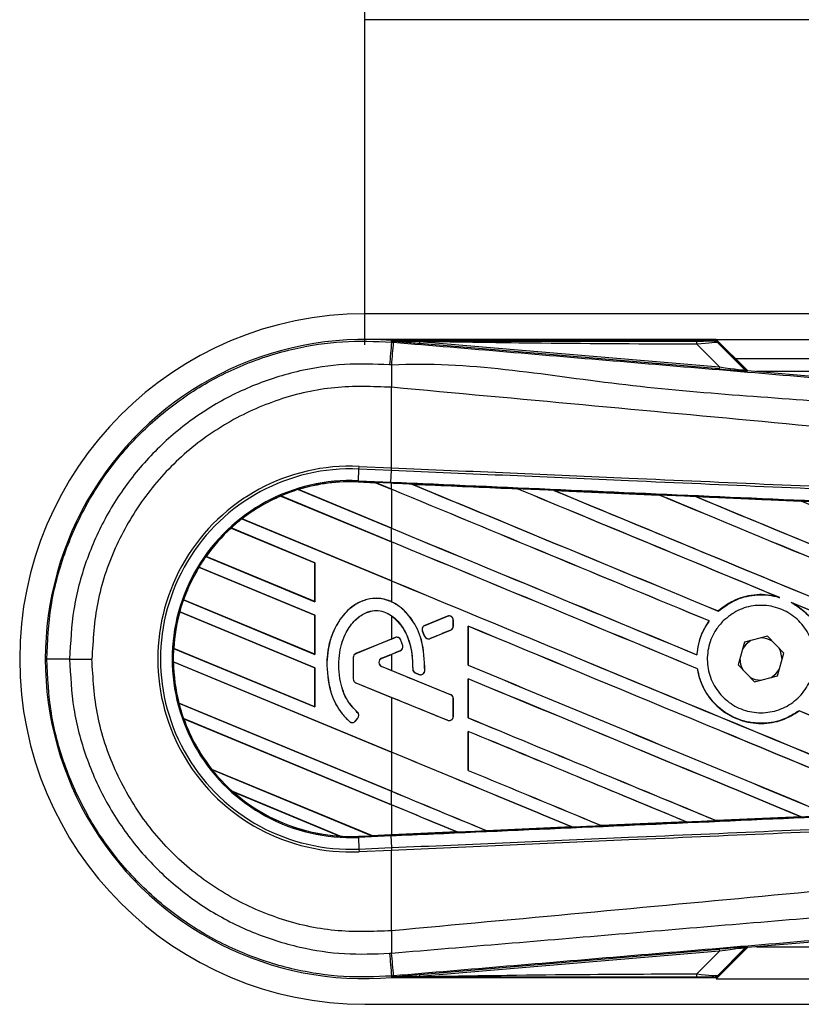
# Model space of a CAD drawing. Header units: millimetres. Extents: x 0 to 420, y 0 to 297.
# Tile 6 of 17: x 55.82 to 60.8, y 214.62 to 220.88. Entities that reach past the tile are written whole.
import ezdxf

# ---------------------------------------------------------------- set-up
doc = ezdxf.new("R2010")
doc.units = ezdxf.units.MM
doc.layers.add('QUOTE', color=174, linetype='Continuous')
doc.styles.add('SLDTEXTSTYLE3', font='TXT', dxfattribs={"width": 0.75})
doc.dimstyles.new('SLDDIMSTYLE0', dxfattribs={"dimtxt": 3, "dimasz": 3, "dimexe": 0, "dimexo": 0.0625, "dimgap": 0.75, "dimtad": 1, "dimlfac": 12.292419, "dimrnd": 1e-09, "dimzin": 12, "dimdsep": 46, "dimtxsty": 'SLDTEXTSTYLE3', "dimsah": 1, "dimcen": 0.09, "dimadec": 0, "dimazin": 3, "dimtfac": 1, "dimtdec": 3, "dimtofl": 0, "dimtmove": 0, "dimatfit": 3, "dimfxl": 0, "dimfrac": 2, "dimtolj": 1, "dimtzin": 12, "dimarcsym": 0})

# ---------------------------------------------------------------- blocks, each defined once
blk = doc.blocks.new('_D')
at = {"layer": 'QUOTE'}
for p, q in [((58.0188, 218.8151), (58.0188, 227.7033)), ((220.7207, 218.8151), (220.7207, 227.7033)), ((220.7207, 225.7033), (58.0188, 225.7033))]:
    blk.add_line(p, q, dxfattribs=at)
for points in [[(58.0188, 225.7033), (61.0188, 225.2033), (61.0188, 226.2033)], [(220.7207, 225.7033), (217.7207, 226.2033), (217.7207, 225.2033)]]:
    blk.add_solid(points, dxfattribs=at)
at = {"layer": 'QUOTE', "insert": (134.9364, 229.5705), "char_height": 3, "attachment_point": 1, "style": 'SLDTEXTSTYLE3'}
blk.add_mtext('2000', dxfattribs=at)

msp = doc.modelspace()

# ---------------------------------------------------------------- linework, layer by layer
at = {"color": 7, "linetype": 'Continuous', "lineweight": 25}
for p, q in [((87.4678, 220.88264), (58.01876, 220.88264)), ((87.4678, 219.01157), (58.01876, 219.01157)), ((60.25591, 218.84887), (58.01876, 218.84887)), ((58.18881, 218.83185), (58.18961, 218.84132)), ((58.18881, 218.83185), (58.20201, 218.83073)), ((58.18961, 218.84132), (58.18999, 218.84129)), ((58.18999, 218.84132), (58.18999, 218.84129)), ((58.19389, 218.83742), (58.18999, 218.84132)), ((60.25216, 218.84132), (58.18999, 218.84132)), ((58.19393, 218.837), (58.18999, 218.84129)), ((58.19393, 218.837), (58.19389, 218.83742)), ((58.36702, 218.83475), (58.36598, 218.82241)), ((60.27508, 218.66143), (58.36598, 218.82241)), ((58.36702, 218.83475), (60.27612, 218.67378)), ((60.27612, 218.67378), (60.1331, 218.81771)), ((60.25591, 218.84887), (87.4678, 218.84887)), ((60.45441, 218.65036), (60.25591, 218.84887)), ((60.43975, 218.65737), (60.25838, 218.83874)), ((60.26685, 218.82732), (60.43847, 218.6546)), ((60.37794, 218.72684), (87.4678, 218.72684)), ((60.27612, 218.67378), (60.27508, 218.66143)), ((60.43847, 218.6546), (60.43975, 218.65737)), ((60.45496, 218.65031), (60.45367, 218.64754)), ((60.45496, 218.65031), (65.28038, 218.24343)), ((73.06868, 218.64549), (60.51212, 218.64549)), ((58.18868, 218.54424), (58.18857, 218.54425)), ((58.18868, 218.03205), (58.18868, 218.54424)), ((57.97804, 217.94978), (57.98127, 218.02381)), ((57.98127, 218.02381), (57.98203, 218.04107)), ((58.18793, 218.01479), (57.98127, 218.02381)), ((57.98203, 218.04107), (58.18868, 218.03205)), ((58.18514, 217.94073), (58.18837, 218.01477)), ((58.18793, 218.01479), (58.18868, 218.03205)), ((58.18837, 218.01477), (58.18793, 218.01479)), ((58.18912, 218.03203), (58.18868, 218.03205)), ((57.97773, 217.94266), (57.9777, 217.94196)), ((57.9777, 217.94196), (58.08718, 217.93718)), ((57.97773, 217.94268), (57.97804, 217.94978)), ((57.97773, 217.94268), (58.08628, 217.93794)), ((57.97773, 217.94266), (57.97773, 217.94268)), ((58.08631, 217.93792), (57.97773, 217.94266)), ((57.97804, 217.94978), (58.18514, 217.94073)), ((58.18483, 217.93364), (58.08628, 217.93794)), ((58.18868, 217.89552), (58.08628, 217.93794)), ((58.08718, 217.93718), (58.08631, 217.93792)), ((58.08718, 217.93718), (58.18868, 217.89514)), ((58.18483, 217.93364), (58.18514, 217.94073)), ((58.18868, 217.93347), (58.18483, 217.93364)), ((58.18868, 217.89552), (58.18868, 217.93347)), ((58.31876, 217.92777), (58.31869, 217.92779)), ((58.31876, 217.92777), (58.32167, 217.92694)), ((57.59444, 217.89318), (58.18868, 217.64703)), ((57.59447, 217.89317), (57.59444, 217.89318)), ((57.59601, 217.89291), (57.59447, 217.89317)), ((58.18868, 217.64742), (57.59601, 217.89291)), ((58.18868, 217.89514), (58.18868, 217.64742)), ((58.98935, 217.89843), (58.9894, 217.89841)), ((58.99026, 217.89767), (58.9894, 217.89841)), ((59.22221, 217.88821), (59.89265, 217.85872)), ((59.22231, 217.88818), (59.22221, 217.88821)), ((59.22231, 217.88818), (59.2252, 217.88736)), ((57.48432, 217.85267), (57.48434, 217.85266)), ((58.18868, 217.56092), (57.48432, 217.85267)), ((57.48434, 217.85266), (57.48479, 217.85209)), ((57.48479, 217.85209), (58.18868, 217.56053)), ((59.89265, 217.85872), (59.89274, 217.85867)), ((59.8936, 217.85795), (59.89274, 217.85867)), ((60.12655, 217.84841), (60.79616, 217.81882)), ((60.12672, 217.84835), (60.12655, 217.84841)), ((60.12672, 217.84835), (60.12959, 217.84753)), ((60.79616, 217.81882), (60.79635, 217.81873)), ((60.79719, 217.81801), (60.79635, 217.81873)), ((57.2366, 217.7068), (58.18868, 217.31243)), ((57.23662, 217.70679), (57.2366, 217.7068)), ((57.23768, 217.70673), (57.23662, 217.70679)), ((58.18868, 217.31282), (57.23768, 217.70673)), ((57.70129, 217.4282), (57.16802, 217.64908)), ((57.16802, 217.64908), (57.16804, 217.64907)), ((57.16804, 217.64907), (57.16846, 217.64852)), ((57.16846, 217.64852), (57.70058, 217.42811)), ((58.18868, 217.56092), (58.18868, 217.64703)), ((58.18868, 217.56053), (58.18868, 217.31282)), ((57.00728, 217.46718), (57.70129, 217.17971)), ((57.0073, 217.46718), (57.00728, 217.46718)), ((57.00817, 217.4672), (57.0073, 217.46718)), ((57.70058, 217.18039), (57.00817, 217.4672)), ((57.70129, 217.4282), (57.70058, 217.42811)), ((57.70058, 217.42811), (57.70058, 217.18039)), ((57.70129, 217.17971), (57.70129, 217.4282)), ((57.70129, 217.09359), (56.96289, 217.39945)), ((56.96289, 217.39945), (56.96291, 217.39944)), ((56.96291, 217.39944), (56.96338, 217.39886)), ((56.96338, 217.39886), (57.70058, 217.0935)), ((58.18868, 217.31243), (58.18868, 217.17932)), ((56.86453, 217.19171), (57.70129, 216.84511)), ((56.86455, 217.1917), (56.86453, 217.19171)), ((56.86531, 217.19177), (56.86455, 217.1917)), ((57.70058, 216.84579), (56.86531, 217.19177)), ((57.70058, 217.18039), (57.70129, 217.17971)), ((60.6507, 217.20953), (60.65981, 217.20613)), ((60.73352, 217.17558), (60.74237, 217.17153)), ((57.70129, 216.75899), (56.84056, 217.11552)), ((56.84056, 217.11552), (56.84058, 217.1155)), ((56.84058, 217.1155), (56.84113, 217.11489)), ((56.84113, 217.11489), (57.70058, 216.7589)), ((60.26896, 217.12025), (60.26852, 217.12082)), ((57.70129, 217.09359), (57.70058, 217.0935)), ((57.70058, 217.0935), (57.70058, 216.84579)), ((57.70129, 216.84511), (57.70129, 217.09359)), ((58.18868, 217.09053), (58.18868, 216.94207)), ((58.54516, 217.08723), (58.40017, 217.02804)), ((58.54516, 217.08723), (58.54502, 217.08757)), ((58.58202, 217.06247), (58.58238, 217.06247)), ((58.58202, 217.02405), (58.58202, 217.06247)), ((58.58238, 217.02405), (58.58238, 217.06247)), ((60.21074, 217.05729), (60.21164, 217.05731)), ((58.38571, 216.99272), (58.38538, 216.99258)), ((58.39942, 216.95989), (58.38538, 216.99258)), ((58.38571, 216.99272), (58.39975, 216.96003)), ((58.40017, 217.02804), (58.40004, 217.02837)), ((58.43443, 216.94583), (58.56538, 216.99929)), ((58.56538, 216.99929), (58.56552, 216.99895)), ((58.58202, 217.02405), (58.58238, 217.02405)), ((58.67611, 217.0244), (58.67611, 216.77594)), ((58.67679, 217.02375), (58.67611, 217.0244)), ((58.67679, 216.77603), (58.67679, 217.02375)), ((58.18868, 216.94207), (57.96162, 216.84937)), ((58.21224, 216.95131), (57.96175, 216.84904)), ((58.18868, 216.94207), (58.2121, 216.95164)), ((58.21224, 216.95131), (58.2121, 216.95164)), ((58.24708, 216.93673), (58.24741, 216.93686)), ((58.39975, 216.96003), (58.39942, 216.95989)), ((58.43443, 216.94583), (58.43457, 216.9455)), ((60.58124, 216.9598), (60.43561, 216.92261)), ((60.68626, 216.85229), (60.58124, 216.9598)), ((56.80189, 216.88305), (57.70129, 216.51051)), ((56.80191, 216.88305), (56.80189, 216.88305)), ((56.80261, 216.88313), (56.80191, 216.88305)), ((57.70058, 216.51118), (56.80261, 216.88313)), ((58.12608, 216.81993), (58.24444, 216.86826)), ((58.24444, 216.86826), (58.24458, 216.86793)), ((58.25992, 216.90081), (58.26026, 216.90091)), ((60.43561, 216.92261), (60.39501, 216.7779)), ((56.14032, 216.81509), (56.28182, 216.81509)), ((57.70058, 216.84579), (57.70129, 216.84511)), ((57.94511, 216.82428), (57.94476, 216.82428)), ((57.94476, 216.82428), (57.94476, 216.6887)), ((57.94511, 216.82428), (57.94511, 216.6887)), ((57.96175, 216.84904), (57.96162, 216.84937)), ((58.12608, 216.81993), (58.12621, 216.8196)), ((58.12621, 216.8196), (58.18868, 216.84511)), ((58.18868, 216.84511), (58.18868, 216.7426)), ((60.13301, 216.84192), (60.13234, 216.84258)), ((60.64566, 216.70758), (60.68626, 216.85229)), ((60.67482, 216.81151), (60.67487, 216.81509)), ((56.79997, 216.79772), (56.79999, 216.79771)), ((58.18868, 216.2225), (56.79997, 216.79772)), ((56.79999, 216.79771), (56.8007, 216.79704)), ((56.8007, 216.79704), (58.18868, 216.22212)), ((57.70129, 216.75899), (57.70058, 216.7589)), ((57.70058, 216.7589), (57.70058, 216.51118)), ((57.70129, 216.51051), (57.70129, 216.75899)), ((57.77656, 216.77275), (57.7762, 216.77275)), ((58.12608, 216.76778), (58.12621, 216.76811)), ((58.56538, 216.58842), (58.12608, 216.76778)), ((58.18868, 216.7426), (58.12621, 216.76811)), ((58.32399, 216.75207), (58.32363, 216.75207)), ((58.40059, 216.74084), (58.40094, 216.74082)), ((58.67611, 216.77594), (58.67679, 216.77603)), ((60.13606, 216.75365), (60.13676, 216.75374)), ((60.39501, 216.7779), (60.50004, 216.67038)), ((57.94511, 216.6887), (57.94476, 216.6887)), ((58.34041, 216.72741), (58.34027, 216.72708)), ((58.36342, 216.71739), (58.34027, 216.72708)), ((58.34041, 216.72741), (58.36356, 216.71772)), ((58.36356, 216.71772), (58.36342, 216.71739)), ((58.67611, 216.68979), (58.67611, 216.44134)), ((58.67679, 216.68914), (58.67611, 216.68979)), ((58.67679, 216.44143), (58.67679, 216.68914)), ((60.50004, 216.67038), (60.64566, 216.70758)), ((57.96175, 216.66394), (57.96162, 216.66361)), ((57.96162, 216.66361), (58.18868, 216.5709)), ((57.96175, 216.66394), (58.54516, 216.42574)), ((58.18868, 216.5709), (58.18868, 216.2225)), ((58.56538, 216.58842), (58.56552, 216.58876)), ((58.58202, 216.45051), (58.58202, 216.56366)), ((58.58202, 216.56366), (58.58238, 216.56366)), ((58.58238, 216.45051), (58.58238, 216.56366)), ((56.83524, 216.53463), (58.18868, 215.97402)), ((56.83526, 216.53463), (56.83524, 216.53463)), ((56.83596, 216.53472), (56.83526, 216.53463)), ((58.18868, 215.9744), (56.83596, 216.53472)), ((57.70058, 216.51118), (57.70129, 216.51051)), ((60.78306, 216.48583), (60.78349, 216.48527)), ((56.8654, 216.43602), (56.86543, 216.436)), ((58.18868, 215.8879), (56.8654, 216.43602)), ((56.86543, 216.436), (56.86646, 216.4352)), ((56.86646, 216.4352), (58.18868, 215.88751)), ((57.95954, 216.42102), (57.97432, 216.43874)), ((57.95981, 216.42079), (57.97459, 216.43851)), ((57.97134, 216.47605), (57.97157, 216.47632)), ((57.97432, 216.43874), (57.97459, 216.43851)), ((58.54516, 216.42574), (58.54502, 216.42541)), ((58.58202, 216.45051), (58.58238, 216.45051)), ((58.67611, 216.44134), (58.67679, 216.44143)), ((57.92138, 216.41802), (57.92115, 216.41776)), ((57.95954, 216.42102), (57.95981, 216.42079)), ((58.67611, 216.35519), (58.67611, 216.10674)), ((58.67679, 216.35454), (58.67611, 216.35519)), ((58.67679, 216.10682), (58.67679, 216.35454)), ((58.18868, 216.22212), (58.18868, 215.9744)), ((57.04452, 216.11334), (58.06353, 215.69125)), ((57.04455, 216.11333), (57.04452, 216.11334)), ((57.04544, 216.11334), (57.04455, 216.11333)), ((58.0628, 215.69194), (57.04544, 216.11334)), ((58.67611, 216.10674), (58.67679, 216.10682)), ((57.86261, 215.68836), (57.17837, 215.97178)), ((57.17837, 215.97178), (57.17844, 215.97174)), ((57.17844, 215.97174), (57.18122, 215.97022)), ((57.18122, 215.97022), (57.85949, 215.68926)), ((58.18868, 215.8879), (58.18868, 215.97402)), ((58.18868, 215.88751), (58.18868, 215.69744)), ((60.79579, 215.81135), (60.25538, 215.78746)), ((60.79328, 215.812), (60.79557, 215.81142)), ((60.79557, 215.81142), (60.79579, 215.81135)), ((58.79423, 215.72322), (59.33637, 215.74701)), ((59.33646, 215.74699), (58.79426, 215.7232)), ((59.33403, 215.74761), (59.33637, 215.74701)), ((59.33637, 215.74701), (59.33646, 215.74699)), ((59.52482, 215.7553), (59.52413, 215.75597)), ((59.52488, 215.75527), (59.52482, 215.7553)), ((60.06633, 215.77912), (59.52488, 215.75527)), ((60.06388, 215.77975), (60.0662, 215.77916)), ((60.0662, 215.77916), (60.06633, 215.77912)), ((60.25528, 215.78751), (60.25459, 215.78817)), ((60.25538, 215.78746), (60.25528, 215.78751)), ((57.85949, 215.68926), (57.86254, 215.68838)), ((57.86254, 215.68838), (57.86261, 215.68836)), ((57.97773, 215.68751), (58.06353, 215.69125)), ((57.97773, 215.68751), (57.97804, 215.68041)), ((58.18514, 215.68945), (57.97804, 215.68041)), ((57.97804, 215.68041), (57.98127, 215.60637)), ((58.0628, 215.69194), (58.18868, 215.69744)), ((58.0635, 215.69127), (58.0628, 215.69194)), ((58.0635, 215.69127), (58.18483, 215.69657)), ((58.18483, 215.69655), (58.06353, 215.69125)), ((58.18868, 215.69672), (58.18483, 215.69655)), ((58.18483, 215.69657), (58.18483, 215.69655)), ((58.18514, 215.68945), (58.18837, 215.61541)), ((58.60615, 215.71496), (58.18868, 215.69672)), ((58.60374, 215.71558), (58.60609, 215.71498)), ((58.60609, 215.71498), (58.60615, 215.71496)), ((58.79423, 215.72322), (58.79353, 215.72389)), ((58.79426, 215.7232), (58.79423, 215.72322)), ((57.98127, 215.60637), (58.18793, 215.61539)), ((58.18793, 215.61539), (58.18837, 215.61541)), ((58.18793, 215.61539), (58.18868, 215.59813)), ((57.98127, 215.60637), (57.98203, 215.58911)), ((58.18868, 215.59813), (57.98203, 215.58911)), ((58.18868, 215.59813), (58.18912, 215.59815)), ((58.18868, 215.08595), (58.18868, 215.59813)), ((65.28038, 215.38675), (60.45496, 214.97988)), ((58.18868, 215.08595), (58.18857, 215.08594)), ((60.45367, 214.98264), (60.45496, 214.97988)), ((60.51212, 214.9847), (73.06868, 214.9847)), ((58.36598, 214.80778), (60.27508, 214.96875)), ((60.27612, 214.95641), (58.36702, 214.79543)), ((60.1331, 214.81247), (60.27612, 214.95641)), ((60.25591, 214.78132), (60.45441, 214.97982)), ((60.25838, 214.79144), (60.43975, 214.97281)), ((60.43847, 214.97558), (60.26685, 214.80286)), ((60.27508, 214.96875), (60.27612, 214.95641)), ((60.43975, 214.97281), (60.43847, 214.97558)), ((58.20202, 214.79945), (58.18881, 214.79834)), ((58.18881, 214.79834), (58.18961, 214.78886)), ((58.36598, 214.80778), (58.36702, 214.79543)), ((58.18999, 214.7889), (58.18961, 214.78886)), ((58.18999, 214.7889), (58.19393, 214.79318)), ((58.19389, 214.79277), (58.18999, 214.78886)), ((58.18999, 214.7889), (58.18999, 214.78886)), ((58.18999, 214.78886), (60.25216, 214.78886)), ((58.19389, 214.79277), (58.19393, 214.79318)), ((60.25591, 214.78132), (137.41728, 214.78132)), ((58.01876, 214.61862), (137.41728, 214.61862))]:
    msp.add_line(p, q, dxfattribs=at)
at = {"color": 7, "linetype": 'Continuous', "lineweight": 25, "flags": 128}
for points in [[(58.36702, 218.83475), (58.27007, 218.83624), (58.19389, 218.83742)], [(60.47665, 216.93309), (60.44572, 216.91001), (60.42417, 216.88183)], [(60.67487, 216.81509), (60.66465, 216.86646), (60.65666, 216.88259)], [(60.60462, 216.6971), (60.63555, 216.72018), (60.6571, 216.74836)], [(58.19389, 214.79277), (58.29085, 214.79426), (58.36702, 214.79543)]]:
    msp.add_lwpolyline(points, dxfattribs=at)
at = {"color": 7, "linetype": 'Continuous', "lineweight": 25}
for centre, radius, start, end in [((58.01876, 216.81509), 2.19648, 90, 270), ((58.01876, 216.81509), 2.03342, 85.180275, 274.819725), ((267.51103, 201.06915), 210.07453, 175.1496061, 175.1892913), ((-12.35995, 224.66755), 70.80296, 355.1535701, 355.2713162), ((60.04633, 218.82109), 0.08683, 357.771186, 11.517831), ((81.67747, 218.40103), 23.48933, 179.305525, 179.650671), ((60.45573, 218.67186), 0.02441, 225.001639, 265.178637), ((57.9285, 216.81509), 1.22715, 87.5, 272.5), ((57.9285, 216.81509), 1.20987, 87.5, 272.5), ((57.9285, 216.81509), 1.13577, 87.5, 272.5), ((57.9285, 216.81509), 1.12866, 87.5, 107.216511), ((57.9285, 216.81509), 1.12864, 87.5, 107.214901), ((57.9285, 216.81509), 1.12794, 87.5, 107.144323), ((57.9285, 216.81509), 1.12866, 107.216511, 113.17547), ((57.9285, 216.81509), 1.12866, 113.17547, 127.809083), ((57.9285, 216.81509), 1.12864, 113.17491, 127.808206), ((57.9285, 216.81509), 1.12794, 113.165044, 127.767518), ((57.9285, 216.81509), 1.12866, 127.809083, 132.360277), ((57.9285, 216.81509), 1.12866, 132.360277, 144.707169), ((57.9285, 216.81509), 1.12864, 132.360129, 144.706662), ((57.9285, 216.81509), 1.12794, 132.363076, 144.680394), ((57.9285, 216.81509), 1.12866, 144.707169, 148.819021), ((57.9285, 216.81509), 1.12866, 148.819021, 160.507577), ((57.9285, 216.81509), 1.12864, 148.819155, 160.507348), ((57.9285, 216.81509), 1.12794, 148.831691, 160.491437), ((57.9285, 216.81509), 1.12866, 160.507577, 164.563069), ((57.9285, 216.81509), 1.12866, 164.563069, 176.548142), ((57.9285, 216.81509), 1.12864, 164.563472, 176.548182), ((57.9285, 216.81509), 1.12794, 164.585759, 176.541662), ((58.55527, 217.06247), 0.02675, 0, 112.209257), ((58.41028, 217.00328), 0.02675, 112.209257, 203.245837), ((58.55527, 217.02405), 0.02675, 292.209268, 0), ((58.22235, 216.92655), 0.02675, 22.378703, 112.209291), ((58.42432, 216.97059), 0.02675, 203.245837, 292.209268), ((60.54064, 216.81509), 0.13423, 58.469513, 90.187292), ((57.9285, 216.81509), 1.12866, 176.548142, 180.881798), ((58.23434, 216.89302), 0.02675, 292.209261, 16.934979), ((56.11035, 98.23944), 118.57565, 89.9855185, 90.0558104), ((57.97186, 216.82428), 0.0271, 112.209291, 180), ((57.97186, 216.82428), 0.02675, 112.209291, 180), ((58.13673, 216.79386), 0.02817, 112.209261, 247.790711), ((58.13673, 216.79386), 0.02781, 112.209261, 247.790711), ((60.54064, 216.81509), 0.13423, 178.469513, 210.187292), ((57.9285, 216.81509), 1.12866, 180.881798, 194.388305), ((57.9285, 216.81509), 1.12864, 180.882524, 194.388686), ((57.9285, 216.81509), 1.12794, 180.91722, 194.393139), ((58.35074, 216.75208), 0.02675, 180.034995, 247.290493), ((58.37389, 216.74239), 0.02675, 247.290493, 356.671349), ((57.97186, 216.6887), 0.0271, 180, 247.790712), ((57.97186, 216.6887), 0.02675, 180, 247.790712), ((60.54064, 216.81509), 0.13423, 238.469513, 270.187292), ((58.55527, 216.56366), 0.02675, 0, 67.790711), ((57.9285, 216.81509), 1.12866, 194.388305, 199.625039), ((57.9285, 216.81509), 1.12866, 199.625039, 218.444711), ((57.9285, 216.81509), 1.12864, 199.626296, 218.445888), ((57.9285, 216.81509), 1.12794, 199.682367, 218.473259), ((57.95378, 216.45587), 0.02675, 320.16689, 48.977091), ((57.95378, 216.45587), 0.0271, 320.16689, 48.977091), ((58.55527, 216.45051), 0.02675, 247.790712, 0), ((57.939, 216.43815), 0.0271, 228.805903, 320.16689), ((57.939, 216.43815), 0.02675, 228.805903, 320.16689), ((57.9285, 216.81509), 1.12866, 218.444711, 228.346907), ((57.9285, 216.81509), 1.12866, 228.346907, 266.653093), ((57.9285, 216.81509), 1.12864, 228.350563, 266.649437), ((57.9285, 216.81509), 1.12794, 228.507547, 266.492453), ((57.9285, 216.81509), 1.12866, 266.653093, 272.5), ((81.67746, 215.22915), 23.48933, 180.349329, 180.694477), ((60.45573, 214.95832), 0.02441, 94.821363, 134.998361), ((267.51103, 232.56103), 210.07453, 184.8107087, 184.8503939), ((-20.59203, 208.2684), 79.06425, 4.7382817, 4.8437242), ((60.04633, 214.80909), 0.08683, 348.482169, 2.228814)]:
    msp.add_arc(centre, radius, start, end, dxfattribs=at)
for centre, major_axis, ratio, start_param, end_param in [((60.06568, 218.83963), (0.17241, -0.0004), 0.0065928, 5.1035854, 6.2804722), ((60.06568, 218.79896), (0.20145, 0.02794), 0.0487304, 0.0458928, 1.2227796), ((60.16501, 218.67261), (0.28866, -0.02506), 0.0060141, 5.1041157, 6.2810026), ((60.16706, 218.69692), (0.27146, -0.04248), 0.0239119, 5.1295592, 6.306446), ((60.45701, 218.67463), (0.01028, 0.02214), 0.9999568, 2.7909675, 3.4922178), ((58.02039, 217.96522), (0.06593, -0.02731), 0.0029846, 0.0092528, 0.0351255), ((58.18868, 218.6408), (69.78241, -28.90702), 0.0080625, 4.7175918, 4.7455439), ((58.18868, 216.71423), (69.74211, -3.04593), 0.0174384, 1.5600642, 1.5696511), ((58.18868, 218.6408), (69.74174, -28.89017), 0.0080625, 4.7176356, 4.7455551), ((58.18868, 217.23636), (69.78241, -28.90702), 0.0080625, 1.5451428, 1.5741362), ((58.18868, 217.23636), (69.74174, -28.89017), 0.0080625, 1.5451387, 1.5741362), ((58.18868, 217.57096), (69.78241, -28.90702), 0.0080625, 1.538717, 1.5626622), ((58.18868, 217.57096), (69.74174, -28.89017), 0.0080625, 1.5388271, 1.5626424), ((58.18868, 218.9754), (69.78241, -28.90702), 0.0080625, 4.73054, 4.7977625), ((58.18868, 218.9754), (69.74174, -28.89017), 0.0080625, 4.7305916, 4.797783), ((58.18868, 216.71423), (69.74211, -3.04593), 0.0174384, 1.5471095, 1.5566952), ((58.18868, 217.90557), (69.78241, -28.90702), 0.0080625, 1.4844685, 1.5497155), ((58.18868, 217.90557), (69.74174, -28.89017), 0.0080625, 1.4844738, 1.5496877), ((58.18868, 219.31001), (69.78241, -28.90702), 0.0080625, 4.7435023, 4.8082676), ((58.18868, 219.31001), (69.74174, -28.89017), 0.0080625, 4.7435622, 4.8082852), ((58.18868, 216.71423), (69.74211, -3.04593), 0.0174384, 1.534147, 1.5437245), ((58.18868, 218.24017), (69.78241, -28.90702), 0.0080625, 1.4920007, 1.5367618), ((58.18868, 218.3062), (69.74174, -28.89017), 0.0080625, 4.7157288, 4.7436017), ((58.18868, 218.3062), (69.78241, -28.90702), 0.0080625, 4.7157288, 4.743595), ((58.18868, 216.90175), (69.78241, -28.90702), 0.0080625, 1.5462162, 1.5741362), ((58.18868, 216.90175), (69.74174, -28.89017), 0.0080625, 1.54621, 1.5741362), ((58.18868, 217.97159), (69.74174, -28.89017), 0.0080625, 4.7157288, 4.7663143), ((58.18868, 217.97159), (69.78241, -28.90702), 0.0080625, 4.7157288, 4.7662988), ((58.18868, 217.57096), (69.78241, -28.90702), 0.0080625, 1.4949342, 1.5376601), ((58.18868, 217.57096), (69.74174, -28.89017), 0.0080625, 1.4949375, 1.5375119), ((58.18868, 217.59986), (69.78242, 28.493), 0.0080793, 4.7121189, 4.7141966), ((58.18868, 216.18732), (69.78242, 28.49302), 0.0080793, 1.5620973, 1.5639738), ((58.18868, 216.56715), (69.78241, -28.90702), 0.0080625, 1.5263102, 1.5671512), ((58.18868, 216.56715), (69.74174, -28.89017), 0.0080625, 1.5263198, 1.5671374), ((58.18868, 216.18732), (69.78242, 28.49301), 0.0080793, 1.5666964, 1.5674975), ((58.18868, 217.40039), (69.78242, -28.49305), 0.0080793, 4.7156879, 4.721088), ((58.18868, 217.63699), (69.78241, -28.90702), 0.0080625, 4.7227138, 4.7558224), ((58.18868, 217.63699), (69.74174, -28.89017), 0.0080625, 4.7227276, 4.7558335), ((58.18868, 216.23255), (69.78241, -28.90702), 0.0080625, 1.5367672, 1.5671512), ((58.18868, 216.23255), (69.74174, -28.89017), 0.0080625, 1.5367814, 1.5671374), ((58.18868, 215.91312), (69.78242, -28.49305), 0.0080793, 1.5689888, 1.5740952), ((58.18868, 216.90175), (69.78241, -28.90702), 0.0080625, 1.5158534, 1.5369497), ((58.18868, 216.90175), (69.74174, -28.89017), 0.0080625, 1.5158593, 1.5369218), ((58.18868, 217.30238), (69.78241, -28.90702), 0.0080625, 4.7227138, 4.7453492), ((58.18868, 217.30238), (69.74174, -28.89017), 0.0080625, 4.7227276, 4.7453552), ((58.18868, 215.89794), (69.78241, -28.90702), 0.0080625, 1.5472259, 1.5671512), ((58.18868, 215.89794), (69.74174, -28.89017), 0.0080625, 1.5472453, 1.5671374), ((58.18868, 215.56334), (69.78241, -28.90702), 0.0080625, 1.5576876, 1.5741362), ((58.18868, 215.56334), (69.74174, -28.89017), 0.0080625, 1.5577128, 1.5741362), ((58.18868, 216.96778), (69.78241, -28.90702), 0.0080625, 4.7227138, 4.7348779), ((58.18868, 216.96778), (69.74174, -28.89017), 0.0080625, 4.7227276, 4.7348783), ((58.18868, 216.63318), (69.74174, -28.89017), 0.0080625, 4.7157288, 4.7244015), ((58.18868, 216.63318), (69.78241, -28.90702), 0.0080625, 4.7157288, 4.724407), ((58.18868, 215.22874), (69.78241, -28.90702), 0.0080625, 1.5681537, 1.5741362), ((58.18868, 215.22874), (69.74174, -28.89017), 0.0080625, 1.5681848, 1.5741362), ((58.18868, 216.91595), (69.74211, 3.04593), 0.0174384, 4.7412538, 4.7489822), ((58.18868, 216.91595), (69.74211, 3.04593), 0.0174384, 4.7203001, 4.7280508), ((58.18868, 216.91595), (69.74211, 3.04593), 0.0174384, 4.7307768, 4.7385182), ((58.11685, 215.66918), (0.05335, -0.0221), 0.0036879, 3.1511368, 3.1770094), ((58.18868, 216.91595), (69.74211, 3.04593), 0.0174384, 4.7116274, 4.7175787), ((60.16501, 214.95758), (0.28866, 0.02506), 0.0060141, 0.0021827, 1.1790696), ((60.16706, 214.93326), (0.27146, 0.04248), 0.0239119, 6.2599246, 7.4368114), ((60.45701, 214.95556), (-0.01028, 0.02214), 0.9999568, 5.9325602, 6.6338104), ((60.06568, 214.83123), (0.20145, -0.02794), 0.0487304, 5.0604057, 6.2372925), ((60.06568, 214.79055), (0.17241, 0.0004), 0.0065928, 0.0027131, 1.1795999)]:
    msp.add_ellipse(centre, major_axis=major_axis, ratio=ratio, start_param=start_param, end_param=end_param, dxfattribs=at)
for points, knots in [([(55.99485, 216.81504), (56.00025, 216.9272), (56.01121, 217.15479), (56.09944, 217.48508), (56.23907, 217.79928), (56.42881, 218.08283), (56.66532, 218.33283), (56.93802, 218.53762), (57.24401, 218.69543), (57.55922, 218.79453), (57.87839, 218.84411), (58.08453, 218.83597), (58.18881, 218.83185)], [0, 0, 0, 0, 0.100465, 0.2038434, 0.3043094, 0.4076889, 0.5081552, 0.611535, 0.7120023, 0.8153833, 0.9066108, 1, 1, 1, 1]), ([(58.19389, 218.83742), (58.55544, 218.83763), (59.20102, 218.838), (59.84714, 218.8383), (60.13142, 218.83843)], [0, 0, 0, 0, 0.56002694, 1, 1, 1, 1]), ([(58.36598, 218.82241), (58.34936, 218.82381), (58.30011, 218.82797), (58.2422, 218.83285), (58.20203, 218.8363), (58.19393, 218.837)], [0, 0, 0, 0, 0.2892673, 0.8568296, 1, 1, 1, 1]), ([(58.20201, 218.83073), (58.68281, 218.79022), (59.64442, 218.70919), (61.08639, 218.58802), (62.96477, 218.43046), (64.35896, 218.31402), (65.27402, 218.23759)], [0, 0, 0, 0, 0.2036202, 0.4072406, 0.6109477, 1, 1, 1, 1]), ([(60.1331, 218.81771), (59.80347, 218.81909), (59.21482, 218.82154), (58.62608, 218.83071), (58.36702, 218.83475)], [0, 0, 0, 0, 0.5599741, 1, 1, 1, 1]), ([(60.23809, 218.83923), (60.23934, 218.83962), (60.24158, 218.84032), (60.24892, 218.84101), (60.25216, 218.84132)], [0, 0, 0, 0, 0.5593923, 1, 1, 1, 1]), ([(60.26685, 218.82732), (60.26208, 218.83109), (60.25357, 218.83784), (60.24282, 218.83881), (60.23809, 218.83923)], [0, 0, 0, 0, 0.56, 1, 1, 1, 1]), ([(60.25838, 218.83874), (60.25783, 218.83922), (60.25652, 218.84034), (60.2543, 218.84119), (60.25273, 218.84128), (60.25216, 218.84132)], [0, 0, 0, 0, 0.3193957, 0.7481913, 1, 1, 1, 1]), ([(60.25838, 218.83874), (60.261, 218.83557), (60.26566, 218.82993), (60.26649, 218.82811), (60.26685, 218.82732)], [0, 0, 0, 0, 0.560586, 1, 1, 1, 1]), ([(58.17656, 218.68686), (58.08092, 218.69062), (57.88964, 218.69813), (57.59479, 218.65294), (57.3013, 218.56051), (57.01814, 218.41557), (56.76401, 218.22447), (56.54483, 217.99415), (56.36807, 217.7297), (56.23829, 217.43981), (56.15609, 217.13186), (56.14557, 216.92068), (56.14032, 216.81509)], [0, 0, 0, 0, 0.0923036, 0.1846071, 0.2865385, 0.3884688, 0.490398, 0.5923288, 0.694247, 0.7961664, 0.8980845, 1, 1, 1, 1]), ([(58.18986, 218.68574), (58.18986, 218.68574), (58.18542, 218.68611), (58.18099, 218.68648), (58.17656, 218.68686)], [0, 0, 0, 0, 0.0003655, 1, 1, 1, 1]), ([(65.27481, 218.0915), (64.35872, 218.16638), (62.96249, 218.28049), (61.08108, 218.45031), (59.6352, 218.53383), (58.6728, 218.71004), (58.18986, 218.68574), (58.18986, 218.68574)], [0, 0, 0, 0, 0.3887669, 0.5925279, 0.7962893, 0.9999993, 1, 1, 1, 1]), ([(58.18857, 218.54425), (58.06779, 218.54856), (57.82587, 218.5572), (57.46951, 218.47638), (57.13825, 218.32632), (56.8437, 218.11235), (56.60109, 217.84036), (56.42008, 217.52483), (56.30312, 217.178), (56.28891, 216.93597), (56.28182, 216.81509)], [0, 0, 0, 0, 0.1248804, 0.2501396, 0.3746494, 0.4998125, 0.6247642, 0.7495577, 0.8749238, 1, 1, 1, 1]), ([(65.27421, 217.84858), (65.24688, 217.85297), (65.07823, 217.88004), (64.33825, 217.95538), (62.81789, 218.11236), (60.62435, 218.31896), (59.0009, 218.46911), (58.18868, 218.54424)], [0, 0, 0, 0, 0.0117013, 0.0722088, 0.3141935, 0.6568871, 1, 1, 1, 1]), ([(65.27016, 217.70589), (65.01886, 217.71685), (64.46269, 217.74111), (63.6002, 217.77873), (62.68292, 217.81874), (61.99422, 217.84878), (61.30548, 217.87882), (60.61676, 217.90886), (59.50123, 217.95751), (58.69162, 217.99282), (58.18837, 218.01477)], [0, 0, 0, 0, 0.1067875, 0.2363437, 0.3660007, 0.4956801, 0.5280685, 0.6576247, 0.7871808, 1, 1, 1, 1]), ([(58.18912, 218.03203), (58.69243, 218.01008), (59.50212, 217.97478), (60.61776, 217.92613), (61.30656, 217.89609), (61.99536, 217.86606), (62.68413, 217.83602), (63.60151, 217.79602), (64.46408, 217.75841), (65.02032, 217.73415), (65.27164, 217.72319)], [0, 0, 0, 0, 0.2128192, 0.3423754, 0.4719316, 0.50432, 0.6339994, 0.7636564, 0.8932125, 1, 1, 1, 1]), ([(58.18514, 217.94073), (58.27516, 217.9368), (58.72528, 217.91714), (59.53547, 217.8816), (60.61537, 217.83394), (61.69466, 217.786), (62.59333, 217.74584), (63.49126, 217.70553), (64.3231, 217.66802), (64.97439, 217.63845), (65.2674, 217.62515)], [0, 0, 0, 0, 0.0380636, 0.1903223, 0.342581, 0.4948397, 0.6470984, 0.723226, 0.8754847, 1, 1, 1, 1]), ([(58.31869, 217.92779), (58.30653, 217.92832), (58.26319, 217.93021), (58.21986, 217.93211), (58.18868, 217.93347)], [0, 0, 0, 0, 0.2806447, 1, 1, 1, 1]), ([(58.31869, 217.92779), (58.35663, 217.92613), (58.58019, 217.91636), (58.80374, 217.90657), (58.98935, 217.89843)], [0, 0, 0, 0, 0.1696977, 1, 1, 1, 1]), ([(58.9894, 217.89841), (58.81121, 217.90622), (58.58767, 217.91601), (58.36411, 217.92578), (58.31876, 217.92777)], [0, 0, 0, 0, 0.79711637, 1, 1, 1, 1]), ([(59.22221, 217.88821), (59.21004, 217.88875), (59.14922, 217.89142), (59.0716, 217.89483), (59.00614, 217.8977), (58.98935, 217.89843)], [0, 0, 0, 0, 0.1567286, 0.7836435, 1, 1, 1, 1]), ([(59.89274, 217.85867), (59.77342, 217.86393), (59.54996, 217.87378), (59.32646, 217.8836), (59.22231, 217.88818)], [0, 0, 0, 0, 0.5339744, 1, 1, 1, 1]), ([(60.12655, 217.84841), (60.11438, 217.84895), (60.05355, 217.85163), (59.97559, 217.85507), (59.90979, 217.85797), (59.89265, 217.85872)], [0, 0, 0, 0, 0.1560477, 0.7802389, 1, 1, 1, 1]), ([(60.79635, 217.81873), (60.73568, 217.82141), (60.51251, 217.8313), (60.28928, 217.84117), (60.12672, 217.84835)], [0, 0, 0, 0, 0.2718129, 1, 1, 1, 1]), ([(61.03169, 217.80839), (61.01952, 217.80893), (60.9587, 217.81162), (60.88019, 217.8151), (60.81384, 217.81804), (60.79616, 217.81882)], [0, 0, 0, 0, 0.1549567, 0.7747838, 1, 1, 1, 1]), ([(58.18868, 217.17932), (58.16297, 217.1886), (58.11263, 217.20678), (58.0321, 217.19775), (57.95693, 217.16537), (57.87947, 217.10012), (57.80824, 216.98654), (57.7787, 216.86685), (57.77669, 216.79094), (57.7762, 216.77275)], [0, 0, 0, 0, 0.1181192, 0.2313231, 0.3438681, 0.4724961, 0.6678894, 0.9204553, 1, 1, 1, 1]), ([(58.40059, 216.74084), (58.39832, 216.80752), (58.39443, 216.92237), (58.32817, 217.06299), (58.24838, 217.14802), (58.1663, 217.19332), (58.0869, 217.20546), (58.01058, 217.19088), (57.93047, 217.14796), (57.85081, 217.06333), (57.78843, 216.93201), (57.78064, 216.82754), (57.77656, 216.77275)], [0, 0, 0, 0, 0.1653636, 0.2847889, 0.379918, 0.4532243, 0.5152242, 0.5771012, 0.6445431, 0.7395039, 0.8633961, 1, 1, 1, 1]), ([(58.40094, 216.74082), (58.39871, 216.80758), (58.39486, 216.92261), (58.32832, 217.06264), (58.25599, 217.1421), (58.20564, 217.16994), (58.18868, 217.17932)], [0, 0, 0, 0, 0.3858589, 0.6649336, 0.8871478, 1, 1, 1, 1]), ([(60.6507, 217.20953), (60.62793, 217.21463), (60.56032, 217.22977), (60.44312, 217.22014), (60.33674, 217.17615), (60.28479, 217.13401), (60.26852, 217.12082)], [0, 0, 0, 0, 0.1712904, 0.5087548, 0.8462025, 1, 1, 1, 1]), ([(60.26896, 217.12025), (60.30612, 217.14736), (60.38062, 217.20169), (60.51852, 217.23058), (60.61279, 217.22023), (60.65822, 217.20661), (60.65981, 217.20613)], [0, 0, 0, 0, 0.3283471, 0.658119, 0.9880092, 1, 1, 1, 1]), ([(60.73352, 217.17558), (60.75738, 217.16089), (60.82035, 217.12214), (60.89825, 217.02793), (60.94042, 216.92286), (60.94699, 216.85804), (60.94894, 216.83882)], [0, 0, 0, 0, 0.2012869, 0.5312186, 0.8609815, 1, 1, 1, 1]), ([(57.97134, 216.47605), (57.94967, 216.49939), (57.89806, 216.55497), (57.85402, 216.68245), (57.84855, 216.82977), (57.88328, 216.96324), (57.94221, 217.05294), (58.00497, 217.10274), (58.06365, 217.12442), (58.11647, 217.12473), (58.16577, 217.10736), (58.22549, 217.06618), (58.28085, 216.98908), (58.31992, 216.87702), (58.32256, 216.79592), (58.32399, 216.75207)], [0, 0, 0, 0, 0.0744353, 0.177241, 0.3086024, 0.4174643, 0.4963546, 0.5570675, 0.6030224, 0.6410452, 0.6789529, 0.7243011, 0.8099663, 0.8972232, 1, 1, 1, 1]), ([(57.97157, 216.47632), (57.94992, 216.49963), (57.89838, 216.55516), (57.85438, 216.68251), (57.84891, 216.82971), (57.88359, 216.96306), (57.94246, 217.05267), (58.0051, 217.10239), (58.06369, 217.12408), (58.11632, 217.12432), (58.15735, 217.11021), (58.17982, 217.09609), (58.18868, 217.09053)], [0, 0, 0, 0, 0.1057973, 0.2519537, 0.4387447, 0.5935245, 0.7056507, 0.7919163, 0.8571803, 0.9111569, 0.9649703, 1, 1, 1, 1]), ([(60.30005, 217.05792), (60.33002, 217.08227), (60.38996, 217.13098), (60.5041, 217.16106), (60.6204, 217.1541), (60.72822, 217.10836), (60.81471, 217.02966), (60.87028, 216.92673), (60.88863, 216.81126), (60.86775, 216.69627), (60.81002, 216.59468), (60.72192, 216.51789), (60.61333, 216.47457), (60.49647, 216.46963), (60.38456, 216.50368), (60.29023, 216.57288), (60.22418, 216.66936), (60.1937, 216.78236), (60.20268, 216.89859), (60.24263, 216.99348), (60.2841, 217.04002), (60.30005, 217.05792)], [0, 0, 0, 0, 0.05370085, 0.107401, 0.16111805, 0.214849, 0.26857504, 0.32227575, 0.37594176, 0.42958299, 0.48322434, 0.53689062, 0.59059154, 0.64431766, 0.69804855, 0.75176548, 0.80545946, 0.8591318, 0.91279031, 0.96644543, 1, 1, 1, 1]), ([(60.94964, 216.83891), (60.94897, 216.84748), (60.94474, 216.90172), (60.91468, 216.99932), (60.83991, 217.10606), (60.77202, 217.15162), (60.74237, 217.17153)], [0, 0, 0, 0, 0.06334465, 0.40073353, 0.73819073, 1, 1, 1, 1]), ([(58.18868, 217.09053), (58.20596, 217.07508), (58.25282, 217.03319), (58.30921, 216.92909), (58.32282, 216.82569), (58.32352, 216.76269), (58.32363, 216.75207)], [0, 0, 0, 0, 0.1837852, 0.4983769, 0.9154383, 1, 1, 1, 1]), ([(58.58238, 217.06247), (58.58208, 217.06551), (58.58148, 217.07161), (58.57682, 217.07972), (58.56994, 217.0859), (58.56136, 217.08939), (58.55264, 217.08999), (58.54738, 217.08832), (58.54502, 217.08757)], [0, 0, 0, 0, 0.1719146, 0.3441327, 0.5163521, 0.6885744, 0.8607991, 1, 1, 1, 1]), ([(60.21074, 217.05729), (60.19697, 217.03616), (60.15814, 216.97659), (60.13705, 216.9001), (60.13283, 216.84852), (60.13234, 216.84258)], [0, 0, 0, 0, 0.32722373, 0.92254691, 1, 1, 1, 1]), ([(60.13301, 216.84192), (60.14, 216.88758), (60.15186, 216.96504), (60.19424, 217.03045), (60.21164, 217.05731)], [0, 0, 0, 0, 0.5894269, 1, 1, 1, 1]), ([(58.40004, 217.02837), (58.39738, 217.02697), (58.39201, 217.02415), (58.38624, 217.01683), (58.38312, 217.00816), (58.38293, 216.99966), (58.38465, 216.99468), (58.38538, 216.99258)], [0, 0, 0, 0, 0.2084961, 0.420751, 0.6330051, 0.8452581, 1, 1, 1, 1]), ([(58.56552, 216.99895), (58.56818, 217.00035), (58.57356, 217.00318), (58.57928, 217.01049), (58.58205, 217.01781), (58.5823, 217.02245), (58.58238, 217.02405)], [0, 0, 0, 0, 0.2798496, 0.5648212, 0.8497894, 1, 1, 1, 1]), ([(58.24741, 216.93686), (58.246, 216.93952), (58.24316, 216.94488), (58.23583, 216.95062), (58.22716, 216.95372), (58.21885, 216.95388), (58.21403, 216.95228), (58.2121, 216.95164)], [0, 0, 0, 0, 0.2112772, 0.4263684, 0.6414599, 0.8565516, 1, 1, 1, 1]), ([(58.25992, 216.90081), (58.25896, 216.90387), (58.25705, 216.91), (58.25291, 216.92203), (58.2494, 216.93087), (58.24708, 216.93673)], [0, 0, 0, 0, 0.2522974, 0.5045943, 1, 1, 1, 1]), ([(58.26026, 216.90091), (58.2593, 216.90398), (58.25739, 216.9101), (58.25325, 216.92214), (58.24974, 216.93099), (58.24741, 216.93686)], [0, 0, 0, 0, 0.2520744, 0.5041484, 1, 1, 1, 1]), ([(58.39942, 216.95989), (58.40087, 216.95726), (58.40378, 216.95194), (58.4112, 216.94631), (58.41992, 216.94334), (58.42809, 216.94331), (58.43277, 216.94489), (58.43457, 216.9455)], [0, 0, 0, 0, 0.2131585, 0.4303443, 0.6475311, 0.8647193, 1, 1, 1, 1]), ([(58.24458, 216.86793), (58.24724, 216.86933), (58.25261, 216.87215), (58.25837, 216.87947), (58.26151, 216.88814), (58.26164, 216.89561), (58.26057, 216.89973), (58.26026, 216.90091)], [0, 0, 0, 0, 0.2240403, 0.4520934, 0.6801462, 0.9081986, 1, 1, 1, 1]), ([(58.18881, 214.79834), (58.08696, 214.79422), (57.88085, 214.78589), (57.56474, 214.83444), (57.24711, 214.93348), (56.94352, 215.08913), (56.66782, 215.29512), (56.43286, 215.54229), (56.24069, 215.82798), (56.10162, 216.13897), (56.01181, 216.47205), (56.00055, 216.69963), (55.99485, 216.81504)], [0, 0, 0, 0, 0.0912304, 0.1846225, 0.285093, 0.3884772, 0.4889466, 0.5923296, 0.6927987, 0.7961814, 0.8966347, 1, 1, 1, 1]), ([(56.14032, 216.81509), (56.14557, 216.7095), (56.15609, 216.49832), (56.23829, 216.19037), (56.36807, 215.90048), (56.54483, 215.63604), (56.76401, 215.40571), (57.01814, 215.21461), (57.3013, 215.06967), (57.59479, 214.97724), (57.88964, 214.93205), (58.08092, 214.93957), (58.17656, 214.94333)], [0, 0, 0, 0, 0.1019155, 0.2038336, 0.305753, 0.4076712, 0.509602, 0.6115312, 0.7134615, 0.8153929, 0.9076964, 1, 1, 1, 1]), ([(58.18857, 215.08594), (58.06779, 215.08163), (57.82587, 215.07299), (57.46951, 215.15381), (57.13825, 215.30387), (56.8437, 215.51783), (56.60109, 215.78982), (56.42008, 216.10535), (56.30312, 216.45218), (56.28891, 216.69421), (56.28182, 216.81509)], [0, 0, 0, 0, 0.1248804, 0.2501396, 0.3746494, 0.4998125, 0.6247642, 0.7495577, 0.8749238, 1, 1, 1, 1]), ([(57.7762, 216.77275), (57.78214, 216.71127), (57.79264, 216.60249), (57.85548, 216.48277), (57.9051, 216.43364), (57.92115, 216.41776)], [0, 0, 0, 0, 0.4679981, 0.8279401, 1, 1, 1, 1]), ([(57.77656, 216.77275), (57.78249, 216.71131), (57.79298, 216.60262), (57.85577, 216.48298), (57.90535, 216.4339), (57.92138, 216.41802)], [0, 0, 0, 0, 0.4680217, 0.8279478, 1, 1, 1, 1]), ([(58.32363, 216.75207), (58.32393, 216.74902), (58.32453, 216.74293), (58.32921, 216.73485), (58.33488, 216.72965), (58.33895, 216.72771), (58.34027, 216.72708)], [0, 0, 0, 0, 0.2867523, 0.5740178, 0.8612836, 1, 1, 1, 1]), ([(58.36342, 216.71739), (58.3663, 216.7165), (58.37209, 216.71471), (58.38133, 216.71582), (58.38971, 216.71974), (58.39628, 216.72626), (58.40004, 216.7337), (58.40069, 216.73877), (58.40094, 216.74082)], [0, 0, 0, 0, 0.1734899, 0.3501499, 0.52681, 0.7034698, 0.8801287, 1, 1, 1, 1]), ([(60.13606, 216.75365), (60.13785, 216.74347), (60.14759, 216.68818), (60.18835, 216.59212), (60.28167, 216.48806), (60.40469, 216.42058), (60.5425, 216.39823), (60.67585, 216.41946), (60.74937, 216.46441), (60.78349, 216.48527)], [0, 0, 0, 0, 0.037003, 0.2010348, 0.3650919, 0.5292097, 0.6934103, 0.8576873, 1, 1, 1, 1]), ([(60.78306, 216.48583), (60.75244, 216.46678), (60.68275, 216.42342), (60.55417, 216.39914), (60.41593, 216.41763), (60.29118, 216.48161), (60.1952, 216.58301), (60.15014, 216.68121), (60.1393, 216.73998), (60.13676, 216.75374)], [0, 0, 0, 0, 0.1286936, 0.2929509, 0.4572451, 0.621517, 0.7857166, 0.9498324, 1, 1, 1, 1]), ([(58.58238, 216.56366), (58.58208, 216.56671), (58.58149, 216.5728), (58.57681, 216.58088), (58.57108, 216.58614), (58.56692, 216.5881), (58.56552, 216.58876)], [0, 0, 0, 0, 0.2844746, 0.5694513, 0.8544304, 1, 1, 1, 1]), ([(58.54502, 216.42541), (58.54791, 216.42454), (58.55372, 216.4228), (58.56295, 216.424), (58.5713, 216.42799), (58.57781, 216.43457), (58.58172, 216.44245), (58.58218, 216.448), (58.58238, 216.45051)], [0, 0, 0, 0, 0.1692483, 0.3414713, 0.5136948, 0.6859172, 0.858137, 1, 1, 1, 1]), ([(65.17815, 216.00098), (64.91488, 215.98903), (64.29329, 215.96082), (63.49126, 215.92465), (62.59333, 215.88434), (61.69466, 215.84418), (60.61537, 215.79624), (59.53547, 215.74858), (58.72528, 215.71304), (58.27516, 215.69338), (58.18514, 215.68945)], [0, 0, 0, 0, 0.1133009, 0.26751, 0.3446127, 0.4988218, 0.6530308, 0.8072398, 0.9614489, 1, 1, 1, 1]), ([(58.18837, 215.61541), (58.69162, 215.63736), (59.50123, 215.67267), (60.61676, 215.72133), (61.30548, 215.75137), (61.99422, 215.78141), (62.68292, 215.81145), (63.6002, 215.85145), (64.46269, 215.88907), (65.01886, 215.91333), (65.27016, 215.92429)], [0, 0, 0, 0, 0.2128192, 0.3423754, 0.4719315, 0.5043199, 0.6339993, 0.7636563, 0.8932125, 1, 1, 1, 1]), ([(65.27164, 215.90699), (65.02032, 215.89603), (64.46408, 215.87178), (63.60151, 215.83416), (62.68413, 215.79416), (61.99536, 215.76413), (61.30656, 215.73409), (60.61776, 215.70405), (59.50212, 215.65541), (58.69243, 215.6201), (58.18912, 215.59815)], [0, 0, 0, 0, 0.1067875, 0.2363437, 0.3660006, 0.49568, 0.5280684, 0.6576246, 0.7871807, 1, 1, 1, 1]), ([(60.25528, 215.78751), (60.37498, 215.7928), (60.55509, 215.80077), (60.73517, 215.80875), (60.79557, 215.81142)], [0, 0, 0, 0, 0.6645692, 1, 1, 1, 1]), ([(60.79579, 215.81135), (60.80795, 215.81189), (60.87129, 215.81469), (60.93461, 215.8175), (60.98578, 215.81976)], [0, 0, 0, 0, 0.1920833, 1, 1, 1, 1]), ([(65.27421, 215.7816), (65.24688, 215.77721), (65.07823, 215.75014), (64.33825, 215.67481), (62.81789, 215.51782), (60.62435, 215.31122), (59.0009, 215.16107), (58.18868, 215.08595)], [0, 0, 0, 0, 0.0117013, 0.0722088, 0.3141935, 0.6568871, 1, 1, 1, 1]), ([(59.33646, 215.74699), (59.34862, 215.74752), (59.41143, 215.75028), (59.47424, 215.75304), (59.52488, 215.75527)], [0, 0, 0, 0, 0.1936854, 1, 1, 1, 1]), ([(59.52482, 215.7553), (59.52814, 215.75545), (59.70861, 215.76339), (59.88906, 215.77135), (60.0662, 215.77916)], [0, 0, 0, 0, 0.0183639, 1, 1, 1, 1]), ([(60.06633, 215.77912), (60.0785, 215.77965), (60.14152, 215.78243), (60.20453, 215.78521), (60.25538, 215.78746)], [0, 0, 0, 0, 0.1930537, 1, 1, 1, 1]), ([(58.18483, 215.69657), (58.27483, 215.7005), (58.41525, 215.70663), (58.55567, 215.71278), (58.60609, 215.71498)], [0, 0, 0, 0, 0.6409226, 1, 1, 1, 1]), ([(58.18483, 215.69655), (58.18483, 215.69643), (58.18485, 215.69616), (58.18491, 215.69476), (58.185, 215.69257), (58.18509, 215.69049), (58.18514, 215.68945)], [0, 0, 0, 0, 0.2238785, 0.4825856, 0.7412928, 1, 1, 1, 1]), ([(58.60615, 215.71496), (58.61831, 215.7155), (58.68102, 215.71824), (58.74372, 215.72099), (58.79426, 215.7232)], [0, 0, 0, 0, 0.1939728, 1, 1, 1, 1]), ([(58.18986, 214.94445), (58.18986, 214.94445), (58.67177, 214.98483), (59.63567, 215.06639), (61.08096, 215.1877), (62.96255, 215.34557), (64.35875, 215.46218), (65.27481, 215.53868)], [0, 0, 0, 0, 0.0000007, 0.2037107, 0.4074721, 0.6112331, 1, 1, 1, 1]), ([(65.27402, 215.39259), (64.35896, 215.31617), (62.96497, 215.19974), (61.0866, 215.04218), (59.64463, 214.92101), (58.68282, 214.83997), (58.20202, 214.79945)], [0, 0, 0, 0, 0.3890527, 0.5926729, 0.7963808, 1, 1, 1, 1]), ([(58.17656, 214.94333), (58.18098, 214.944), (58.18542, 214.94467), (58.18986, 214.94445), (58.18986, 214.94445)], [0, 0, 0, 0, 0.9996347, 1, 1, 1, 1]), ([(58.19393, 214.79318), (58.19503, 214.79328), (58.19785, 214.79352), (58.20332, 214.794), (58.21157, 214.7947), (58.22387, 214.79575), (58.2422, 214.79731), (58.26953, 214.79963), (58.31174, 214.8032), (58.34531, 214.80603), (58.36598, 214.80778)], [0, 0, 0, 0, 0.0199034, 0.0510155, 0.0969562, 0.1650388, 0.266176, 0.4166536, 0.6407761, 1, 1, 1, 1]), ([(58.36702, 214.79543), (58.69673, 214.80054), (59.28548, 214.80967), (59.87411, 214.81161), (60.1331, 214.81247)], [0, 0, 0, 0, 0.5600252, 1, 1, 1, 1]), ([(60.23809, 214.79095), (60.24413, 214.79165), (60.25492, 214.79291), (60.26321, 214.79982), (60.26685, 214.80286)], [0, 0, 0, 0, 0.56, 1, 1, 1, 1]), ([(60.26685, 214.80286), (60.26624, 214.80171), (60.26516, 214.79963), (60.26046, 214.79395), (60.25838, 214.79144)], [0, 0, 0, 0, 0.55939227, 1, 1, 1, 1]), ([(60.13142, 214.79175), (59.76963, 214.79192), (59.12354, 214.79223), (58.47797, 214.7926), (58.19389, 214.79277)], [0, 0, 0, 0, 0.55997278, 1, 1, 1, 1]), ([(60.25216, 214.78886), (60.24807, 214.78925), (60.24078, 214.78995), (60.23891, 214.79065), (60.23809, 214.79095)], [0, 0, 0, 0, 0.560586, 1, 1, 1, 1]), ([(60.25216, 214.78886), (60.25289, 214.78892), (60.25461, 214.78905), (60.25678, 214.79002), (60.25795, 214.79106), (60.25838, 214.79144)], [0, 0, 0, 0, 0.3193957, 0.7481913, 1, 1, 1, 1])]:
    msp.add_open_spline(points, degree=3, knots=knots, dxfattribs=at)
for points in [[(58.18837, 218.01477), (58.18842, 218.01596), (58.18853, 218.01835), (58.18871, 218.02264), (58.18891, 218.02723), (58.18905, 218.03043), (58.18912, 218.03203)], [(58.18837, 215.61541), (58.18842, 215.61422), (58.18853, 215.61183), (58.18871, 215.60755), (58.18891, 215.60295), (58.18905, 215.59975), (58.18912, 215.59815)]]:
    msp.add_open_spline(points, degree=3, dxfattribs=at)

# ---------------------------------------------------------------- dimensions: what is measured, and where the dimension line sits
at = {"layer": 'QUOTE'}
dim = msp.add_linear_dim(base=(58.01876, 225.70335), p1=(220.72066, 216.81509), p2=(58.01876, 216.81509), dimstyle='SLDDIMSTYLE0', dxfattribs=at)
dim.commit()
dim.dimension.update_dxf_attribs({"geometry": '_D', "text_midpoint": (139.36971, 225.70335), "dimtype": 160})

doc.saveas('drawing.dxf')
